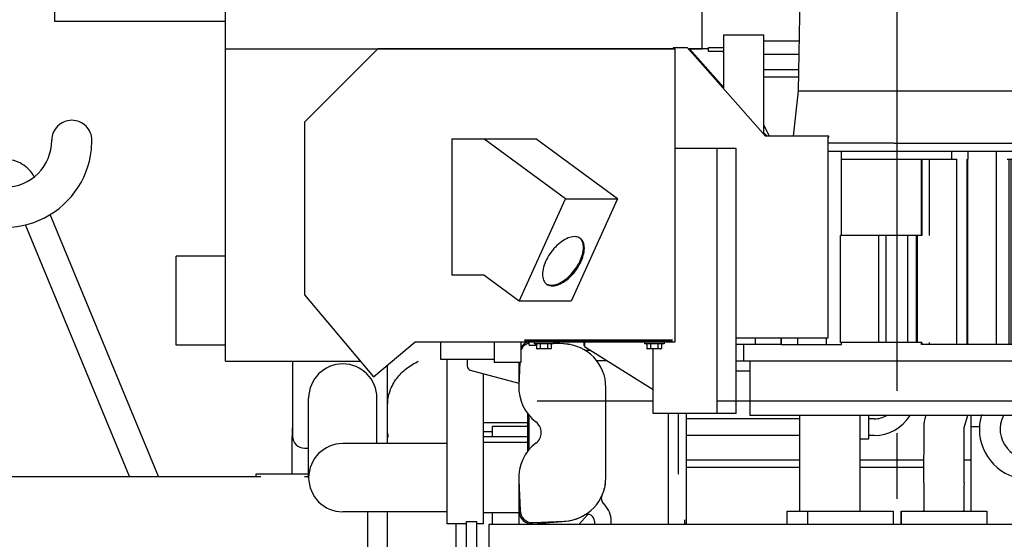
# Model space of a CAD drawing. Header units: millimetres. Extents: x 0 to 1189, y 0 to 841.
# Tile 34 of 117: x 99 to 172, y 666 to 704. Entities that reach past the tile are written whole.
import ezdxf
from ezdxf.enums import TextEntityAlignment as Align

# ---------------------------------------------------------------- set-up
doc = ezdxf.new("R2010")
doc.units = ezdxf.units.MM
doc.header["$LTSCALE"] = 65.395
doc.linetypes.add('CENTER', pattern=[0.6, 0.375, -0.075, 0.075, -0.075])
doc.linetypes.add('PHANTOM', pattern=[0.8, 0.45, -0.05, 0.1, -0.05, 0.1, -0.05])
doc.layers.get('0').update_dxf_attribs({"linetype": 'CONTINUOUS'})
for name, color, linetype in [('1907_210700_40_SIMPLE1_T2_X_PBL331', 7, 'CONTINUOUS'), ('1907_210700_40_SIMPLE1_X_ABL330', 7, 'CONTINUOUS'), ('1907_211000_02_SIMPLE1_T1_X_PBL325', 7, 'CONTINUOUS'), ('1907_211000_02_SIMPLE1_X_ABL324', 7, 'CONTINUOUS'), ('1907_722101_29_ABL305', 7, 'CONTINUOUS'), ('1907_722101_29_T1_PBL346', 7, 'CONTINUOUS'), ('1907_722101_29_T2_PBL313', 7, 'CONTINUOUS'), ('1907_861600_05_SIMPLE1_A#AF12_ABL333', 7, 'CONTINUOUS'), ('1907_861600_05_SIMPLE1_T1_A_PBL334', 7, 'CONTINUOUS'), ('1947_000000_IMO-2_SKL_PBL244', 7, 'CONTINUOUS'), ('1947_111100_12_SIMPLE1_T1_X_PBL227', 7, 'CONTINUOUS'), ('1947_111100_12_SIMPLE1_X_ABL226', 7, 'CONTINUOUS'), ('1947_832000_08_SIMPLE1_T2_X_PBL283', 7, 'CONTINUOUS'), ('1947_832000_08_SIMPLE1_X_ABL282', 7, 'CONTINUOUS'), ('1947_864200_02_ABL304', 7, 'CONTINUOUS'), ('32007_060000_TLKGS_KGS_V_ABL234', 7, 'CONTINUOUS'), ('32007_062000_TLKGS_KGS_TL_V_ABL279', 7, 'CONTINUOUS'), ('32007_116500_01_SIMPLE1_T1_X_PBL328', 7, 'CONTINUOUS'), ('32007_116500_01_SIMPLE1_T2_X_PBL329', 7, 'CONTINUOUS'), ('32007_116500_01_SIMPLE1_T2_X_PBL335', 7, 'CONTINUOUS'), ('32007_116500_01_SIMPLE1_T3_X_PBL352', 7, 'CONTINUOUS'), ('32007_116500_01_SIMPLE1_X#AF3_ABL327', 7, 'CONTINUOUS'), ('32007_390200_01_SIMPLE1_T1_X_PBL277', 7, 'CONTINUOUS'), ('32007_390200_01_SIMPLE1_T2_X_PBL296', 7, 'CONTINUOUS'), ('32007_390200_01_SIMPLE1_X#AF0_ABL276', 7, 'CONTINUOUS'), ('32007_723600_02_SIMPLE1_T1_X_PBL302', 7, 'CONTINUOUS'), ('32007_723600_02_SIMPLE1_X_ABL301', 7, 'CONTINUOUS'), ('32007_724700_04_SIMPLE1_T1_X_PBL300', 7, 'CONTINUOUS'), ('32007_724700_04_SIMPLE1_X_ABL299', 7, 'CONTINUOUS'), ('32007_728000_01_SIMPLE1_T1_X_PBL233', 7, 'CONTINUOUS'), ('32007_728000_01_SIMPLE1_T2_X_PBL223', 7, 'CONTINUOUS'), ('32007_728000_01_SIMPLE1_T3_X_PBL224', 7, 'CONTINUOUS'), ('32007_728000_01_SIMPLE1_T3_X_PBL232', 7, 'CONTINUOUS'), ('32007_728000_01_SIMPLE1_X_ABL222', 7, 'CONTINUOUS'), ('32007_833000_01_SIMPLE1_T1_X_PBL293', 7, 'CONTINUOUS'), ('32007_833000_01_SIMPLE1_T3_X_PBL274', 7, 'CONTINUOUS'), ('32007_833000_01_SIMPLE1_X#AF0_ABL273', 7, 'CONTINUOUS'), ('32007_849400_02_SIMPLE1_A_ABL291', 7, 'CONTINUOUS'), ('32007_849400_02_SIMPLE1_T1_A_PBL332', 7, 'CONTINUOUS'), ('32007_849400_02_SIMPLE1_T2_A_PBL292', 7, 'CONTINUOUS'), ('32087_000000_TLKGS_MARKETING_ABL212', 7, 'CONTINUOUS'), ('32087_030000_TLKGS_ABL287', 7, 'CONTINUOUS'), ('32087_030000_TLKGS_V_ABL213', 7, 'CONTINUOUS'), ('32087_100000_TLKGS_V_ABL214', 7, 'CONTINUOUS'), ('32087_111000_01_SIMPLE1_X_ABL225', 7, 'CONTINUOUS'), ('32087_200000_TLKGS_V_ABL323', 7, 'CONTINUOUS'), ('32087_300000_TLKGS_V_ABL275', 7, 'CONTINUOUS'), ('32087_700000_TLKGS_V_ABL240', 7, 'CONTINUOUS'), ('32087_727000_01_SIMPLE1_T1_X_PBL242', 7, 'CONTINUOUS'), ('32087_727000_01_SIMPLE1_X_ABL241', 7, 'CONTINUOUS'), ('32087_800000_TLKGS_ABL288', 7, 'CONTINUOUS'), ('32087_800000_TLKGS_V_ABL272', 7, 'CONTINUOUS'), ('AE_KRANHAKEN_PBL220', 7, 'CONTINUOUS'), ('D6796-12_PBL308', 7, 'CONTINUOUS'), ('D6796-12_PBL315', 7, 'CONTINUOUS'), ('D933-M12X20_PBL307', 7, 'CONTINUOUS'), ('D933-M12X20_PBL314', 7, 'CONTINUOUS'), ('right_2_VBL211', 7, 'CONTINUOUS'), ('TMAX_SM_D928_M6_PBL306', 7, 'CONTINUOUS')]:
    doc.layers.add(name, color=color, linetype=linetype)
doc.styles.get("Standard").update_dxf_attribs({"font": 'txt', "width": 0.6})
doc.dimstyles.new('DIMSTYLE_4', dxfattribs={"dimtxt": 3.5, "dimasz": 3.5, "dimexe": 1.8, "dimexo": 0, "dimgap": 0.875, "dimtad": 1, "dimlfac": 20, "dimdsep": 46, "dimtxsty": 'Standard', "dimblk": '_FILLED', "dimblk1": '_FILLED', "dimblk2": '_FILLED', "dimcen": 0.09, "dimadec": 0, "dimazin": 0, "dimtp": 1.2, "dimtm": 1.2, "dimtfac": 1, "dimtofl": 0, "dimtmove": 0, "dimatfit": 3, "dimldrblk": '_FILLED', "dimfxl": 1, "dimtolj": 1, "dimarcsym": 0})

# ---------------------------------------------------------------- blocks, each defined once
blk = doc.blocks.new('_FILLED')
at = {"color": 0, "linetype": 'ByBlock'}
blk.add_solid([(0, 0), (-1, 0.167), (-1, -0.167)], dxfattribs=at)
blk = doc.blocks.new('*D6')
at = {"color": 2, "linetype": 'Continuous'}
for p, q in [((65.658, 643.65), (65.658, 774.3)), ((164.058, 676.75), (164.058, 774.3)), ((65.658, 772.5), (114.858, 772.5)), ((164.058, 772.5), (114.858, 772.5))]:
    blk.add_line(p, q, dxfattribs=at)
at = {"color": 2, "linetype": 'Continuous', "xscale": 3.5, "yscale": 3.5, "zscale": 3.5, "rotation": 180}
blk.add_blockref('_FILLED', (65.658, 772.5), dxfattribs=at)
at = {"color": 2, "linetype": 'Continuous', "xscale": 3.5, "yscale": 3.5, "zscale": 3.5}
blk.add_blockref('_FILLED', (164.058, 772.5), dxfattribs=at)
at = {"color": 2, "linetype": 'Continuous', "width": 0.636905}
blk.add_text('1968', height=3.5, dxfattribs=at).set_placement((114.858, 773.375), align=Align.CENTER)
blk = doc.blocks.new('*D19')
at = {"color": 2, "linetype": 'Continuous'}
for p, q in [((164.058, 676.75), (164.058, 774.3)), ((231.058, 729.55), (231.058, 774.3)), ((164.058, 772.5), (197.558, 772.5)), ((231.058, 772.5), (197.558, 772.5))]:
    blk.add_line(p, q, dxfattribs=at)
at = {"color": 2, "linetype": 'Continuous', "xscale": 3.5, "yscale": 3.5, "zscale": 3.5, "rotation": 180}
blk.add_blockref('_FILLED', (164.058, 772.5), dxfattribs=at)
at = {"color": 2, "linetype": 'Continuous', "xscale": 3.5, "yscale": 3.5, "zscale": 3.5}
blk.add_blockref('_FILLED', (231.058, 772.5), dxfattribs=at)
at = {"color": 2, "linetype": 'Continuous', "width": 0.619048}
blk.add_text('1340', height=3.5, dxfattribs=at).set_placement((197.558, 773.375), align=Align.CENTER)
blk = doc.blocks.new('1947_111100_12_SIMPLE1_T1_X_PBL227', base_point=(164.058, 619.625))
at = {"layer": '1947_111100_12_SIMPLE1_T1_X_PBL227', "color": 7, "linetype": 'Continuous'}
for p, q in [((133.558, 666.75), (133.558, 619.069)), ((199.558, 666.75), (133.558, 666.75))]:
    blk.add_line(p, q, dxfattribs=at)
blk = doc.blocks.new('1947_111100_12_SIMPLE1_X_ABL226', base_point=(164.058, 619.625))
at = {"layer": '1947_111100_12_SIMPLE1_T1_X_PBL227'}
blk.add_blockref('1947_111100_12_SIMPLE1_T1_X_PBL227', (164.058, 619.625), dxfattribs=at)
blk = doc.blocks.new('32087_111000_01_SIMPLE1_X_ABL225', base_point=(164.058, 619.625))
at = {"layer": '1947_111100_12_SIMPLE1_X_ABL226'}
blk.add_blockref('1947_111100_12_SIMPLE1_X_ABL226', (164.058, 619.625), dxfattribs=at)
blk = doc.blocks.new('32007_116500_01_SIMPLE1_T1_X_PBL328', base_point=(157.711, 684.325))
at = {"layer": '32007_116500_01_SIMPLE1_T1_X_PBL328', "color": 7, "linetype": 'Continuous'}
for p, q in [((154.113, 701.9), (156.738, 701.9)), ((154.113, 700.75), (156.718, 700.75)), ((156.808, 667.75), (156.808, 674.9)), ((161.308, 667.75), (161.308, 674.9)), ((155.858, 666.75), (155.858, 667.75)), ((155.858, 667.75), (157.358, 667.75))]:
    blk.add_line(p, q, dxfattribs=at)
blk = doc.blocks.new('32007_116500_01_SIMPLE1_T2_X_PBL329', base_point=(160.558, 667.25))
at = {"layer": '32007_116500_01_SIMPLE1_T2_X_PBL329', "color": 7, "linetype": 'Continuous'}
for p, q in [((157.358, 667.75), (157.358, 666.75)), ((157.358, 667.75), (163.758, 667.75)), ((163.758, 667.75), (163.758, 666.75))]:
    blk.add_line(p, q, dxfattribs=at)
blk = doc.blocks.new('32007_116500_01_SIMPLE1_T2_X_PBL335', base_point=(167.558, 667.25))
at = {"layer": '32007_116500_01_SIMPLE1_T2_X_PBL335', "color": 7, "linetype": 'Continuous'}
for p, q in [((164.358, 667.75), (164.358, 666.75)), ((164.358, 667.75), (170.758, 667.75)), ((170.758, 667.75), (170.758, 666.75))]:
    blk.add_line(p, q, dxfattribs=at)
blk = doc.blocks.new('32007_116500_01_SIMPLE1_T3_X_PBL352', base_point=(155.434, 702.4))
at = {"layer": '32007_116500_01_SIMPLE1_T3_X_PBL352', "color": 7, "linetype": 'Continuous'}
for p, q in [((154.113, 702.9), (156.755, 702.9)), ((154.113, 701.9), (156.738, 701.9))]:
    blk.add_line(p, q, dxfattribs=at)
blk = doc.blocks.new('32007_116500_01_SIMPLE1_X#AF3_ABL327', base_point=(162.436, 684.825))
at = {"layer": '32007_116500_01_SIMPLE1_T1_X_PBL328'}
blk.add_blockref('32007_116500_01_SIMPLE1_T1_X_PBL328', (157.711, 684.325), dxfattribs=at)
at = {"layer": '32007_116500_01_SIMPLE1_T2_X_PBL329'}
blk.add_blockref('32007_116500_01_SIMPLE1_T2_X_PBL329', (160.558, 667.25), dxfattribs=at)
at = {"layer": '32007_116500_01_SIMPLE1_T2_X_PBL335'}
blk.add_blockref('32007_116500_01_SIMPLE1_T2_X_PBL335', (167.558, 667.25), dxfattribs=at)
at = {"layer": '32007_116500_01_SIMPLE1_T3_X_PBL352'}
blk.add_blockref('32007_116500_01_SIMPLE1_T3_X_PBL352', (155.434, 702.4), dxfattribs=at)
blk = doc.blocks.new('32087_100000_TLKGS_V_ABL214', base_point=(164.058, 616.65))
at = {"layer": '32007_116500_01_SIMPLE1_X#AF3_ABL327'}
blk.add_blockref('32007_116500_01_SIMPLE1_X#AF3_ABL327', (162.436, 684.825), dxfattribs=at)
at = {"layer": '32087_111000_01_SIMPLE1_X_ABL225'}
blk.add_blockref('32087_111000_01_SIMPLE1_X_ABL225', (164.058, 619.625), dxfattribs=at)
blk = doc.blocks.new('32087_727000_01_SIMPLE1_T1_X_PBL242', base_point=(146.656, 712.25))
at = {"layer": '32087_727000_01_SIMPLE1_T1_X_PBL242', "color": 7, "linetype": 'Continuous'}
for p, q in [((113.908, 678.95), (113.908, 739.45)), ((101.158, 704.34), (101.158, 722.34)), ((149.508, 702.299), (149.508, 722.174)), ((113.908, 704.34), (101.158, 704.34)), ((151.113, 699.303), (151.113, 703.35)), ((151.113, 703.35), (154.113, 703.35)), ((154.113, 695.912), (154.113, 703.35)), ((149.966, 702.091), (149.971, 702.391)), ((149.971, 702.391), (151.113, 702.391)), ((113.908, 702.3), (147.488, 702.3)), ((125.275, 702.299), (119.808, 696.832)), ((147.488, 702.299), (125.275, 702.299)), ((147.341, 702.368), (147.341, 702.308)), ((148.402, 702.368), (147.341, 702.368)), ((147.341, 702.308), (147.488, 702.308)), ((147.488, 680.4), (147.488, 702.308)), ((154.243, 695.765), (148.402, 702.368)), ((148.462, 702.3), (149.508, 702.3)), ((151.113, 699.422), (148.567, 702.3)), ((149.969, 702.299), (148.568, 702.299)), ((151.082, 702.091), (149.966, 702.091)), ((151.113, 702.027), (151.082, 702.091)), ((156.708, 700.193), (154.113, 700.193)), ((119.808, 696.832), (119.808, 683.928)), ((154.113, 696.572), (154.496, 695.787)), ((154.348, 695.765), (154.113, 696.031)), ((158.966, 695.765), (154.243, 695.765)), ((154.496, 695.787), (156.316, 695.787)), ((158.966, 695.705), (158.966, 695.765)), ((130.808, 695.58), (130.808, 685.38)), ((130.808, 695.58), (137.083, 695.58)), ((139.296, 691.08), (133.196, 695.58)), ((143.182, 691.08), (137.083, 695.58)), ((158.905, 680.7), (158.905, 695.705)), ((158.905, 695.705), (158.966, 695.705)), ((152.041, 694.85), (147.488, 694.85)), ((150.616, 675.05), (150.616, 694.85)), ((152.041, 675.05), (152.041, 694.85)), ((135.839, 683.43), (139.296, 691.08)), ((139.296, 691.08), (143.182, 691.08)), ((143.182, 691.08), (139.726, 683.43)), ((110.208, 680.15), (110.208, 686.815)), ((113.908, 686.815), (110.208, 686.815)), ((133.196, 685.38), (130.808, 685.38)), ((135.839, 683.43), (133.196, 685.38)), ((119.808, 683.928), (124.952, 677.798)), ((139.726, 683.43), (135.839, 683.43)), ((124.952, 677.798), (128.053, 680.4)), ((128.053, 680.4), (147.488, 680.4)), ((133.953, 680.4), (133.953, 678.85)), ((135.953, 680.4), (135.953, 678.85)), ((152.041, 680.7), (158.905, 680.7)), ((113.908, 680.15), (110.208, 680.15)), ((145.841, 675.05), (145.841, 679.875)), ((113.908, 678.95), (123.985, 678.95)), ((135.953, 678.85), (133.953, 678.85)), ((152.579, 678.95), (152.041, 678.95)), ((152.041, 675.05), (145.841, 675.05))]:
    blk.add_line(p, q, dxfattribs=at)
for centre, radius, start, end in [((139.96, 687.682), 0.626, 45.83158, 49.20841), ((139.957, 687.679), 0.63, 45.46832, 45.83486), ((138.179, 685.269), 0.625, 237.62294, 241.29478)]:
    blk.add_arc(centre, radius, start, end, dxfattribs=at)
for points, knots in [([(140.4, 688.135), (140.301, 688.208), (140.03, 688.298), (139.579, 688.222), (139.101, 687.985), (138.716, 687.675), (138.422, 687.369), (138.146, 687.027), (137.863, 686.569), (137.639, 686.007), (137.576, 685.624), (137.576, 685.446)], [0, 0, 0, 0, 0.083395, 0.182681, 0.303334, 0.442121, 0.515994, 0.591184, 0.740167, 0.879116, 1, 1, 1, 1]), ([(140.633, 687.455), (140.633, 687.586), (140.604, 687.831), (140.478, 688.05), (140.399, 688.128)], [0, 0, 0, 0, 0.541126, 1, 1, 1, 1]), ([(140.701, 687.405), (140.701, 687.552), (140.665, 687.828), (140.499, 688.062), (140.4, 688.135)], [0, 0, 0, 0, 0.543842, 1, 1, 1, 1]), ([(137.877, 684.715), (137.975, 684.642), (138.246, 684.553), (138.697, 684.629), (139.175, 684.866), (139.56, 685.175), (139.854, 685.482), (140.13, 685.824), (140.413, 686.281), (140.637, 686.844), (140.701, 687.227), (140.701, 687.405)], [0, 0, 0, 0, 0.083395, 0.182681, 0.303334, 0.442121, 0.515994, 0.591184, 0.740167, 0.879116, 1, 1, 1, 1]), ([(137.879, 684.72), (137.987, 684.661), (138.265, 684.605), (138.709, 684.709), (139.175, 684.963), (139.63, 685.347), (140.037, 685.828), (140.361, 686.365), (140.573, 686.912), (140.633, 687.282), (140.633, 687.455)], [0, 0, 0, 0, 0.084916, 0.187071, 0.309715, 0.448891, 0.59675, 0.743793, 0.880667, 1, 1, 1, 1]), ([(137.576, 685.446), (137.576, 685.299), (137.611, 685.023), (137.777, 684.789), (137.877, 684.715)], [0, 0, 0, 0, 0.543842, 1, 1, 1, 1])]:
    blk.add_open_spline(points, degree=3, knots=knots, dxfattribs=at)
blk = doc.blocks.new('32087_727000_01_SIMPLE1_X_ABL241', base_point=(146.656, 712.25))
at = {"layer": '32087_727000_01_SIMPLE1_T1_X_PBL242'}
blk.add_blockref('32087_727000_01_SIMPLE1_T1_X_PBL242', (146.656, 712.25), dxfattribs=at)
blk = doc.blocks.new('32087_700000_TLKGS_V_ABL240', base_point=(146.656, 712.25))
at = {"layer": '32087_727000_01_SIMPLE1_X_ABL241'}
blk.add_blockref('32087_727000_01_SIMPLE1_X_ABL241', (146.656, 712.25), dxfattribs=at)
blk = doc.blocks.new('32007_833000_01_SIMPLE1_T3_X_PBL274', base_point=(128.56, 655.747))
at = {"layer": '32007_833000_01_SIMPLE1_T3_X_PBL274', "color": 7, "linetype": 'Continuous'}
for p, q in [((118.908, 678.95), (118.908, 673.35)), ((130.458, 666.8), (130.458, 679.1)), ((126.008, 675.675), (126.008, 678.684)), ((133.158, 666.8), (133.158, 678.028)), ((120.108, 670.25), (120.108, 676.2)), ((125.208, 672.8), (125.208, 676.2)), ((126.008, 672.8), (126.008, 675.675)), ((126.008, 673.565), (126.008, 675.675)), ((136.458, 675.047), (136.458, 672.197)), ((133.158, 674.375), (136.458, 674.375)), ((118.858, 673.04), (118.858, 670.507)), ((126.008, 672.8), (126.008, 673.265)), ((126.008, 673.265), (126.021, 673.265)), ((119.808, 672.45), (120.108, 672.45)), ((130.458, 672.8), (122.658, 672.8)), ((136.458, 672.875), (133.158, 672.875)), ((116.158, 670.507), (116.158, 670.35)), ((120.108, 670.507), (116.158, 670.507)), ((130.458, 667.7), (122.658, 667.7)), ((126.008, 657.05), (126.008, 667.7)), ((135.808, 667.625), (133.158, 667.625)), ((135.808, 667.796), (135.808, 666.75)), ((140.283, 666.75), (140.961, 667.504)), ((131.908, 666.8), (130.458, 666.8)), ((131.108, 666.8), (131.108, 655.255)), ((133.158, 666.8), (132.658, 666.8))]:
    blk.add_line(p, q, dxfattribs=at)
for centre, radius, start, end in [((122.658, 676.2), 2.55, 0, 180), ((132.991, 673.054), 14.133, 175.27978, 180.05804), ((119.808, 673.35), 0.9, 180, 270), ((122.658, 670.25), 2.55, 90, 270)]:
    blk.add_arc(centre, radius, start, end, dxfattribs=at)
blk.add_ellipse((128.558, 673.565), major_axis=(0, 2.944), ratio=0.866025, start_param=1.570796, end_param=1.672779, dxfattribs=at)
blk.add_open_spline([(126.008, 675.675), (126.008, 676.031), (126.129, 676.746), (126.639, 677.694), (127.396, 678.446), (128.005, 678.807), (128.323, 678.955)], degree=3, knots=[0, 0, 0, 0, 0.252509, 0.502933, 0.750919, 1, 1, 1, 1], dxfattribs=at)
blk = doc.blocks.new('32007_833000_01_SIMPLE1_T1_X_PBL293', base_point=(139.059, 673.61))
at = {"layer": '32007_833000_01_SIMPLE1_T1_X_PBL293', "color": 7, "linetype": 'Continuous'}
for p, q in [((139.2, 680.245), (138.398, 680.28)), ((135.883, 678.85), (135.811, 677.134)), ((142.308, 670.25), (142.308, 676.998)), ((135.813, 670.07), (135.908, 667.803)), ((136.847, 666.9), (139.2, 667.003))]:
    blk.add_line(p, q, dxfattribs=at)
for centre, radius, start, end in [((136.808, 679.449), 0.9, 104.54016, 162.48696), ((139.058, 676.998), 3.25, 0, 87.5), ((139.058, 676.998), 3.25, 177.61093, 232.49117), ((136.474, 673.624), 1, 307.45211, 52.76289), ((139.058, 670.25), 3.25, 127.44256, 183.17632), ((139.058, 670.25), 3.25, 272.5, 360), ((136.808, 667.799), 0.9, 179.77115, 272.5)]:
    blk.add_arc(centre, radius, start, end, dxfattribs=at)
blk = doc.blocks.new('32007_833000_01_SIMPLE1_X#AF0_ABL273', base_point=(139.059, 673.61))
at = {"layer": '32007_833000_01_SIMPLE1_T1_X_PBL293'}
blk.add_blockref('32007_833000_01_SIMPLE1_T1_X_PBL293', (139.059, 673.61), dxfattribs=at)
at = {"layer": '32007_833000_01_SIMPLE1_T3_X_PBL274'}
blk.add_blockref('32007_833000_01_SIMPLE1_T3_X_PBL274', (128.56, 655.747), dxfattribs=at)
blk = doc.blocks.new('1947_832000_08_SIMPLE1_T2_X_PBL283', base_point=(139.133, 673.575))
at = {"layer": '1947_832000_08_SIMPLE1_T2_X_PBL283', "color": 7, "linetype": 'Continuous'}
for p, q in [((129.958, 680.4), (129.958, 679.1)), ((139.334, 680.238), (138.394, 680.318)), ((141.181, 679.75), (140.79, 679.75)), ((129.958, 679.1), (133.953, 679.1)), ((131.958, 679.1), (131.958, 678.58)), ((135.808, 678.85), (135.808, 677)), ((141.62, 679), (142.381, 679)), ((132.18, 678.29), (135.808, 677.318)), ((136.558, 674.75), (136.558, 672.496)), ((146.958, 675.05), (146.958, 666.75)), ((147.708, 675.05), (147.708, 670.5)), ((148.308, 675.05), (148.308, 666.8)), ((135.808, 670.246), (135.808, 667.796)), ((142.195, 668.237), (142.11, 668.323)), ((148.208, 666.75), (148.208, 667.1)), ((136.893, 666.799), (139.334, 667.007)), ((141.458, 667), (141.458, 666.75)), ((142.708, 666.75), (142.708, 667)), ((148.208, 666.8), (148.308, 666.8))]:
    blk.add_line(p, q, dxfattribs=at)
for centre, radius, start, end in [((136.808, 679.45), 1, 108.19487, 149.12815), ((139.058, 677), 3.25, 79.63632, 85.127), ((132.258, 678.58), 0.3, 180, 255.00004), ((136.058, 674.75), 0.5, 0, 36.8699), ((136.058, 672.496), 0.5, 323.1301, 360), ((139.058, 670.246), 3.25, 335.26052, 353.8325), ((142.464, 668.676), 0.5, 155.26052, 225), ((140.958, 667), 1.75, 0, 45), ((136.808, 667.796), 1, 180, 274.873), ((139.058, 670.246), 3.25, 274.873, 291.16863), ((139.058, 670.246), 3.25, 297.12454, 300.25169), ((140.951, 667), 0.507, 0, 120.25169)]:
    blk.add_arc(centre, radius, start, end, dxfattribs=at)
blk = doc.blocks.new('1947_832000_08_SIMPLE1_X_ABL282', base_point=(139.133, 673.575))
at = {"layer": '1947_832000_08_SIMPLE1_T2_X_PBL283'}
blk.add_blockref('1947_832000_08_SIMPLE1_T2_X_PBL283', (139.133, 673.575), dxfattribs=at)
blk = doc.blocks.new('32087_800000_TLKGS_V_ABL272', base_point=(139.133, 673.575))
at = {"layer": '1947_832000_08_SIMPLE1_X_ABL282'}
blk.add_blockref('1947_832000_08_SIMPLE1_X_ABL282', (139.133, 673.575), dxfattribs=at)
at = {"layer": '32007_833000_01_SIMPLE1_X#AF0_ABL273'}
blk.add_blockref('32007_833000_01_SIMPLE1_X#AF0_ABL273', (139.059, 673.61), dxfattribs=at)
blk = doc.blocks.new('32007_390200_01_SIMPLE1_T1_X_PBL277', base_point=(168.308, 646.587))
at = {"layer": '32007_390200_01_SIMPLE1_T1_X_PBL277', "color": 40, "linetype": 'Continuous'}
for p, q in [((137.178, 676), (145.841, 676)), ((150.616, 676), (173.105, 676))]:
    blk.add_line(p, q, dxfattribs=at)
at = {"layer": '32007_390200_01_SIMPLE1_T1_X_PBL277', "color": 7, "linetype": 'Continuous'}
for p, q in [((131.908, 645.725), (131.908, 666.975)), ((131.908, 666.975), (132.658, 666.975)), ((132.658, 636.975), (132.658, 666.975))]:
    blk.add_line(p, q, dxfattribs=at)
blk = doc.blocks.new('32007_390200_01_SIMPLE1_T2_X_PBL296', base_point=(148.987, 653.975))
at = {"layer": '32007_390200_01_SIMPLE1_T2_X_PBL296', "color": 40, "linetype": 'Continuous'}
for p, q in [((148.308, 671.025), (156.808, 671.025)), ((161.308, 671.025), (166.066, 671.025))]:
    blk.add_line(p, q, dxfattribs=at)
at = {"layer": '32007_390200_01_SIMPLE1_T2_X_PBL296', "color": 7, "linetype": 'Continuous'}
for p, q in [((131.908, 645.675), (131.908, 645.725)), ((131.908, 645.675), (132.558, 645.675)), ((132.558, 636.925), (132.558, 636.975)), ((132.558, 636.925), (132.658, 636.925)), ((132.658, 636.925), (132.658, 636.975))]:
    blk.add_line(p, q, dxfattribs=at)
blk = doc.blocks.new('32007_390200_01_SIMPLE1_X#AF0_ABL276', base_point=(168.308, 646.587))
at = {"layer": '32007_390200_01_SIMPLE1_T1_X_PBL277'}
blk.add_blockref('32007_390200_01_SIMPLE1_T1_X_PBL277', (168.308, 646.587), dxfattribs=at)
at = {"layer": '32007_390200_01_SIMPLE1_T2_X_PBL296'}
blk.add_blockref('32007_390200_01_SIMPLE1_T2_X_PBL296', (148.987, 653.975), dxfattribs=at)
blk = doc.blocks.new('32087_300000_TLKGS_V_ABL275', base_point=(168.308, 646.587))
at = {"layer": '32007_390200_01_SIMPLE1_X#AF0_ABL276'}
blk.add_blockref('32007_390200_01_SIMPLE1_X#AF0_ABL276', (168.308, 646.587), dxfattribs=at)
blk = doc.blocks.new('1907_211000_02_SIMPLE1_T1_X_PBL325', base_point=(165.849, 684.775))
at = {"layer": '1907_211000_02_SIMPLE1_T1_X_PBL325', "color": 7, "linetype": 'Continuous'}
for p, q in [((158.905, 694.65), (173.383, 694.65)), ((159.917, 688.35), (159.917, 694.65)), ((168.158, 694.05), (168.158, 694.65)), ((169.358, 694.65), (169.358, 694.05)), ((171.458, 694.65), (171.458, 680.2)), ((173.234, 694.65), (173.234, 694.05)), ((173.266, 694.65), (173.266, 694.05)), ((159.917, 694.05), (168.53, 694.05)), ((165.882, 688.35), (165.882, 694.05)), ((165.917, 694.05), (165.917, 688.35)), ((166.459, 694.05), (166.459, 688.35)), ((168.53, 680.35), (168.53, 694.05)), ((169.295, 680.2), (169.295, 694.05)), ((169.295, 694.05), (169.358, 694.05)), ((169.358, 680.2), (169.358, 694.05)), ((172.294, 694.05), (173.383, 694.05)), ((172.438, 680.2), (172.438, 694.05)), ((172.576, 680.2), (172.576, 694.05)), ((172.701, 680.2), (172.701, 694.05)), ((173.136, 694.05), (173.136, 680.2)), ((175.367, 684.778), (175.026, 693.85)), ((159.833, 680.35), (159.833, 688.35)), ((165.917, 688.35), (159.833, 688.35)), ((162.707, 680.35), (162.707, 688.35)), ((163.258, 680.35), (163.258, 688.35)), ((164.858, 680.35), (164.858, 688.35)), ((165.519, 680.35), (165.519, 688.35)), ((165.594, 680.35), (165.594, 688.35)), ((166.459, 688.35), (166.446, 688.35)), ((175.291, 684.884), (175.363, 684.891)), ((175.291, 684.884), (175.356, 684.188)), ((175.293, 684.884), (175.665, 680.95)), ((175.356, 685.064), (175.356, 684.89)), ((176.15, 684.807), (175.367, 684.778)), ((176.144, 684.965), (179.658, 685.297)), ((176.144, 684.965), (176.15, 684.807)), ((175.356, 684.189), (175.356, 680.95)), ((175.356, 684.166), (175.66, 680.95)), ((153.461, 680.7), (153.461, 680.2)), ((155.4, 680.2), (155.4, 680.7)), ((155.417, 680.2), (155.417, 680.7)), ((156.617, 680.7), (156.617, 680.2)), ((158.758, 680.7), (158.758, 680.2)), ((165.917, 680.35), (159.833, 680.35)), ((159.917, 680.2), (159.917, 680.35)), ((165.882, 680.2), (165.882, 680.35)), ((165.917, 680.35), (165.917, 680.2)), ((166.459, 680.35), (166.446, 680.35)), ((166.459, 680.35), (166.459, 680.2)), ((168.53, 680.2), (168.53, 680.35)), ((173.136, 680.95), (179.658, 680.95)), ((175.452, 680.2), (175.452, 680.95)), ((177.908, 680.2), (177.908, 680.95)), ((155.4, 680.2), (152.041, 680.2)), ((152.579, 680.2), (152.579, 678.95)), ((155.417, 680.2), (159.917, 680.2)), ((179.658, 680.2), (165.882, 680.2)), ((175.356, 680.2), (175.356, 678.95)), ((175.356, 678.95), (152.579, 678.95)), ((153.052, 678.95), (153.052, 674.9)), ((174.883, 678.95), (174.883, 674.9)), ((174.883, 674.9), (153.052, 674.9))]:
    blk.add_line(p, q, dxfattribs=at)
blk = doc.blocks.new('1907_211000_02_SIMPLE1_X_ABL324', base_point=(165.849, 684.775))
at = {"layer": '1907_211000_02_SIMPLE1_T1_X_PBL325'}
blk.add_blockref('1907_211000_02_SIMPLE1_T1_X_PBL325', (165.849, 684.775), dxfattribs=at)
blk = doc.blocks.new('1907_210700_40_SIMPLE1_T2_X_PBL331', base_point=(169.786, 705.525))
at = {"layer": '1907_210700_40_SIMPLE1_T2_X_PBL331', "color": 7, "linetype": 'Continuous'}
for p, q in [((167.908, 715.449), (167.908, 716.199)), ((167.908, 716.199), (170.308, 716.199)), ((170.308, 715.449), (170.308, 716.199)), ((157.456, 713.259), (157.456, 715.449)), ((157.456, 715.449), (177.11, 715.449)), ((177.11, 713.749), (177.11, 715.449)), ((163.858, 713.465), (163.89, 713.465)), ((163.89, 713.465), (174.145, 713.465)), ((176.849, 713.749), (180.294, 713.749)), ((156.69, 699.153), (156.913, 712.029)), ((156.69, 699.153), (156.912, 712.029)), ((156.912, 712.029), (156.913, 712.029)), ((182.276, 699.153), (182.042, 712.031)), ((182.042, 712.031), (182.043, 712.031)), ((182.276, 699.153), (182.043, 712.031)), ((156.314, 695.765), (156.69, 699.153)), ((156.69, 699.153), (182.276, 699.153)), ((182.708, 695.262), (182.276, 699.153)), ((163.387, 695.263), (158.905, 695.263)), ((163.855, 695.262), (163.387, 695.263)), ((163.855, 695.262), (183.258, 695.262)), ((182.708, 695.262), (182.708, 694.85)), ((183.258, 695.262), (183.258, 694.85))]:
    blk.add_line(p, q, dxfattribs=at)
for centre, radius, start, end in [((171.86, 519.612), 194.026, 92.44398, 93.50897), ((163.711, 710.583), 2.882, 89.87708, 92.47798), ((163.741, 724.291), 10.827, 269.8749, 270.62056), ((174.145, 711.308), 2.157, 86.64466, 90.00253), ((175.392, 712.917), 0.529, 86.46261, 94.09248), ((180.293, 711.999), 1.75, 1.03823, 90), ((180.294, 711.999), 1.75, 1.03414, 90), ((158.662, 711.999), 1.75, 133.57484, 179.012), ((158.663, 711.999), 1.75, 133.61273, 179.00818), ((158.664, 711.999), 1.751, 153.82883, 158.21062), ((158.664, 711.999), 1.751, 148.96097, 153.82694), ((158.664, 711.999), 1.751, 144.58382, 148.95898), ((158.664, 711.999), 1.751, 139.7068, 144.5821), ((158.664, 711.998), 1.751, 133.79821, 139.70358), ((158.662, 712), 1.748, 133.61281, 133.79639), ((160.178, 710.163), 3.118, 93.54488, 94.23669), ((158.665, 711.999), 1.751, 172.32409, 179.00584), ((158.664, 711.999), 1.751, 167.46197, 172.32001), ((158.664, 711.999), 1.751, 163.07484, 167.46019), ((158.664, 711.999), 1.751, 158.21253, 163.07289)]:
    blk.add_arc(centre, radius, start, end, dxfattribs=at)
for points, knots in [([(174.272, 713.462), (174.48, 713.449), (174.84, 713.435), (175.202, 713.434), (175.354, 713.445)], [0, 0, 0, 0, 0.577343, 1, 1, 1, 1]), ([(175.425, 713.445), (175.544, 713.437), (175.791, 713.464), (176.249, 713.622), (176.606, 713.749), (176.849, 713.749)], [0, 0, 0, 0, 0.24607, 0.499773, 1, 1, 1, 1]), ([(157.456, 713.259), (157.456, 713.252), (157.472, 713.236), (157.534, 713.216), (157.67, 713.197), (157.893, 713.186), (158.195, 713.183), (158.566, 713.192), (158.992, 713.21), (159.458, 713.237), (159.781, 713.26), (159.947, 713.272)], [0, 0, 0, 0, 0.008177, 0.023353, 0.079363, 0.169541, 0.291319, 0.440707, 0.612632, 0.801208, 1, 1, 1, 1])]:
    blk.add_open_spline(points, degree=3, knots=knots, dxfattribs=at)
blk = doc.blocks.new('1907_210700_40_SIMPLE1_X_ABL330', base_point=(169.786, 705.525))
at = {"layer": '1907_210700_40_SIMPLE1_T2_X_PBL331'}
blk.add_blockref('1907_210700_40_SIMPLE1_T2_X_PBL331', (169.786, 705.525), dxfattribs=at)
blk = doc.blocks.new('32087_200000_TLKGS_V_ABL323', base_point=(167.649, 695.55))
at = {"layer": '1907_210700_40_SIMPLE1_X_ABL330'}
blk.add_blockref('1907_210700_40_SIMPLE1_X_ABL330', (169.786, 705.525), dxfattribs=at)
at = {"layer": '1907_211000_02_SIMPLE1_X_ABL324'}
blk.add_blockref('1907_211000_02_SIMPLE1_X_ABL324', (165.849, 684.775), dxfattribs=at)
blk = doc.blocks.new('32087_030000_TLKGS_V_ABL213', base_point=(161.733, 639.925))
at = {"layer": '32087_100000_TLKGS_V_ABL214'}
blk.add_blockref('32087_100000_TLKGS_V_ABL214', (164.058, 616.65), dxfattribs=at)
at = {"layer": '32087_200000_TLKGS_V_ABL323'}
blk.add_blockref('32087_200000_TLKGS_V_ABL323', (167.649, 695.55), dxfattribs=at)
at = {"layer": '32087_300000_TLKGS_V_ABL275'}
blk.add_blockref('32087_300000_TLKGS_V_ABL275', (168.308, 646.587), dxfattribs=at)
at = {"layer": '32087_700000_TLKGS_V_ABL240'}
blk.add_blockref('32087_700000_TLKGS_V_ABL240', (146.656, 712.25), dxfattribs=at)
at = {"layer": '32087_800000_TLKGS_V_ABL272'}
blk.add_blockref('32087_800000_TLKGS_V_ABL272', (139.133, 673.575), dxfattribs=at)
blk = doc.blocks.new('32007_849400_02_SIMPLE1_T2_A_PBL292', base_point=(148.296, 654.627))
at = {"layer": '32007_849400_02_SIMPLE1_T2_A_PBL292', "color": 7, "linetype": 'Continuous'}
for p, q in [((156.808, 674.65), (148.308, 674.65)), ((161.946, 673.15), (161.946, 674.9)), ((162.357, 674.65), (161.946, 674.65)), ((136.458, 673.3), (133.158, 673.3)), ((156.808, 673.4), (148.308, 673.4)), ((161.308, 673.15), (161.946, 673.15)), ((162.357, 673.4), (161.946, 673.4))]:
    blk.add_line(p, q, dxfattribs=at)
for centre, radius, start, end in [((162.359, 676.525), 3.125, 269.9764, 328.62718), ((162.357, 676.529), 1.88, 269.99696, 299.81079)]:
    blk.add_arc(centre, radius, start, end, dxfattribs=at)
blk = doc.blocks.new('32007_849400_02_SIMPLE1_T1_A_PBL332', base_point=(166.851, 670.825))
at = {"layer": '32007_849400_02_SIMPLE1_T1_A_PBL332', "color": 7, "linetype": 'Continuous'}
for p, q in [((166.206, 674.862), (166.217, 674.9)), ((169.081, 674.006), (169.347, 674.9)), ((166.06, 669.872), (166.08, 674.003)), ((169.06, 669.858), (169.08, 673.989)), ((169.06, 669.858), (169.06, 669.86)), ((166.056, 667.75), (166.056, 667.818)), ((169.056, 667.75), (169.056, 667.818)), ((164.356, 666.75), (164.356, 667.75)), ((164.356, 667.75), (164.358, 667.75))]:
    blk.add_line(p, q, dxfattribs=at)
for centre, radius, start, end in [((169.266, 673.988), 0.186, 178.9798, 179.73267), ((651.668, 667.863), 485.612, 179.76289, 180.00522), ((651.461, 667.863), 485.405, 179.76302, 180.00524), ((652.197, 667.862), 483.141, 179.76332, 180.00522), ((651.781, 667.863), 482.725, 179.76316, 180.00525)]:
    blk.add_arc(centre, radius, start, end, dxfattribs=at)
blk.add_open_spline([(166.08, 674.003), (166.081, 674.293), (166.123, 674.585), (166.206, 674.862)], degree=3, dxfattribs=at)
for points, knots in [([(169.08, 673.992), (169.08, 673.993), (169.08, 673.998), (169.081, 674.002), (169.081, 674.005)], [0, 0, 0, 0, 0.343133, 1, 1, 1, 1]), ([(169.081, 674.005), (169.081, 674.006), (169.082, 674.009), (169.081, 674.007), (169.081, 674.006)], [0, 0, 0, 0, 0.713147, 1, 1, 1, 1])]:
    blk.add_open_spline(points, degree=3, knots=knots, dxfattribs=at)
blk = doc.blocks.new('32007_849400_02_SIMPLE1_A_ABL291', base_point=(150.227, 654.627))
at = {"layer": '32007_849400_02_SIMPLE1_T1_A_PBL332'}
blk.add_blockref('32007_849400_02_SIMPLE1_T1_A_PBL332', (166.851, 670.825), dxfattribs=at)
at = {"layer": '32007_849400_02_SIMPLE1_T2_A_PBL292'}
blk.add_blockref('32007_849400_02_SIMPLE1_T2_A_PBL292', (148.296, 654.627), dxfattribs=at)
blk = doc.blocks.new('32007_724700_04_SIMPLE1_T1_X_PBL300', base_point=(153.462, 657.728))
at = {"layer": '32007_724700_04_SIMPLE1_T1_X_PBL300', "color": 7, "linetype": 'Continuous'}
blk.add_line((133.808, 673.687), (133.158, 673.687), dxfattribs=at)
blk = doc.blocks.new('32007_724700_04_SIMPLE1_X_ABL299', base_point=(153.462, 657.728))
at = {"layer": '32007_724700_04_SIMPLE1_T1_X_PBL300'}
blk.add_blockref('32007_724700_04_SIMPLE1_T1_X_PBL300', (153.462, 657.728), dxfattribs=at)
blk = doc.blocks.new('32007_723600_02_SIMPLE1_T1_X_PBL302', base_point=(153.246, 657.85))
at = {"layer": '32007_723600_02_SIMPLE1_T1_X_PBL302', "color": 7, "linetype": 'Continuous'}
for p, q in [((153.052, 678.2), (152.041, 678.2)), ((169.558, 674.9), (169.558, 671.55)), ((133.808, 674.082), (133.808, 673.3)), ((136.458, 674.082), (133.808, 674.082)), ((169.558, 674.082), (170.216, 674.082)), ((156.808, 671.55), (148.308, 671.55)), ((166.068, 671.55), (161.308, 671.55)), ((169.558, 671.55), (169.068, 671.55)), ((169.558, 671.55), (169.558, 667.75)), ((133.808, 667.625), (133.808, 666.75))]:
    blk.add_line(p, q, dxfattribs=at)
blk = doc.blocks.new('32007_723600_02_SIMPLE1_X_ABL301', base_point=(153.246, 657.85))
at = {"layer": '32007_723600_02_SIMPLE1_T1_X_PBL302'}
blk.add_blockref('32007_723600_02_SIMPLE1_T1_X_PBL302', (153.246, 657.85), dxfattribs=at)
blk = doc.blocks.new('1907_861600_05_SIMPLE1_T1_A_PBL334', base_point=(174.041, 677.039))
at = {"layer": '1907_861600_05_SIMPLE1_T1_A_PBL334', "color": 7, "linetype": 'Continuous'}
for p, q in [((177.708, 678.925), (174.883, 678.925)), ((176.258, 679.175), (175.356, 679.175)), ((176.258, 679.075), (175.356, 679.075)), ((176.158, 679.075), (176.158, 678.925)), ((176.258, 679.175), (176.258, 679.075)), ((177.708, 678.925), (177.708, 678.175)), ((177.708, 678.175), (174.883, 678.175)), ((175.883, 678.175), (175.298, 677.36))]:
    blk.add_line(p, q, dxfattribs=at)
for radius, start, end in [(3.75, 162.85221, 71.63966), (2.2, 152.11836, 64.94878)]:
    blk.add_arc((173.958, 673.875), radius, start, end, dxfattribs=at)
blk = doc.blocks.new('1907_861600_05_SIMPLE1_A#AF12_ABL333', base_point=(174.041, 677.039))
at = {"layer": '1907_861600_05_SIMPLE1_T1_A_PBL334'}
blk.add_blockref('1907_861600_05_SIMPLE1_T1_A_PBL334', (174.041, 677.039), dxfattribs=at)
blk = doc.blocks.new('32007_062000_TLKGS_KGS_TL_V_ABL279', base_point=(166.615, 682.34))
at = {"layer": '1907_861600_05_SIMPLE1_A#AF12_ABL333'}
blk.add_blockref('1907_861600_05_SIMPLE1_A#AF12_ABL333', (174.041, 677.039), dxfattribs=at)
at = {"layer": '32007_723600_02_SIMPLE1_X_ABL301'}
blk.add_blockref('32007_723600_02_SIMPLE1_X_ABL301', (153.246, 657.85), dxfattribs=at)
at = {"layer": '32007_724700_04_SIMPLE1_X_ABL299'}
blk.add_blockref('32007_724700_04_SIMPLE1_X_ABL299', (153.462, 657.728), dxfattribs=at)
at = {"layer": '32007_849400_02_SIMPLE1_A_ABL291'}
blk.add_blockref('32007_849400_02_SIMPLE1_A_ABL291', (150.227, 654.627), dxfattribs=at)
blk = doc.blocks.new('32007_060000_TLKGS_KGS_V_ABL234', base_point=(163.262, 662.464))
at = {"layer": '32007_062000_TLKGS_KGS_TL_V_ABL279'}
blk.add_blockref('32007_062000_TLKGS_KGS_TL_V_ABL279', (166.615, 682.34), dxfattribs=at)
blk = doc.blocks.new('TMAX_SM_D928_M6_PBL306', base_point=(136.833, 680.275))
at = {"layer": 'TMAX_SM_D928_M6_PBL306', "color": 7, "linetype": 'Continuous'}
for p, q in [((136.583, 680.15), (136.583, 680.4)), ((136.583, 680.15), (137.083, 680.15)), ((137.083, 680.15), (137.083, 680.25))]:
    blk.add_line(p, q, dxfattribs=at)
blk = doc.blocks.new('1907_722101_29_T2_PBL313', base_point=(141.757, 678.694))
at = {"layer": '1907_722101_29_T2_PBL313', "color": 7, "linetype": 'Continuous'}
for p, q in [((136.233, 680.55), (147.281, 680.55)), ((147.281, 680.475), (136.233, 680.475)), ((140.699, 680.114), (140.699, 680.4)), ((140.701, 680.4), (140.701, 680.05)), ((140.701, 680.05), (145.841, 676.838))]:
    blk.add_line(p, q, dxfattribs=at)
blk.add_arc((140.784, 680.114), 0.085, 180, 185.58161, dxfattribs=at)
blk = doc.blocks.new('1907_722101_29_T1_PBL346', base_point=(141.758, 680.438))
at = {"layer": '1907_722101_29_T1_PBL346', "color": 7, "linetype": 'Continuous'}
for p, q in [((136.233, 680.475), (147.283, 680.475)), ((147.283, 680.4), (136.233, 680.4))]:
    blk.add_line(p, q, dxfattribs=at)
blk = doc.blocks.new('1907_722101_29_ABL305', base_point=(141.758, 678.694))
at = {"layer": '1907_722101_29_T1_PBL346'}
blk.add_blockref('1907_722101_29_T1_PBL346', (141.758, 680.438), dxfattribs=at)
at = {"layer": '1907_722101_29_T2_PBL313'}
blk.add_blockref('1907_722101_29_T2_PBL313', (141.757, 678.694), dxfattribs=at)
at = {"layer": 'TMAX_SM_D928_M6_PBL306'}
blk.add_blockref('TMAX_SM_D928_M6_PBL306', (136.833, 680.275), dxfattribs=at)
blk = doc.blocks.new('D933-M12X20_PBL307', base_point=(137.677, 680.062))
at = {"layer": 'D933-M12X20_PBL307', "color": 7, "linetype": 'Continuous'}
for p, q in [((137.129, 680.242), (137.129, 679.895)), ((138.226, 680.242), (137.129, 680.242)), ((137.129, 679.895), (137.203, 679.875)), ((138.152, 679.875), (137.203, 679.875)), ((137.242, 680.242), (137.242, 680.25)), ((137.403, 680.242), (137.403, 679.895)), ((137.951, 680.242), (137.951, 679.895)), ((138.112, 680.242), (138.112, 680.25)), ((138.226, 679.895), (138.152, 679.875)), ((138.226, 680.242), (138.226, 679.895))]:
    blk.add_line(p, q, dxfattribs=at)
blk.add_arc((138.083, 680.378), 0.503, 277.77046, 278.38262, dxfattribs=at)
for points in [[(137.266, 679.875), (137.219, 679.875), (137.173, 679.883), (137.129, 679.895)], [(137.403, 679.895), (137.358, 679.883), (137.312, 679.875), (137.266, 679.875)], [(137.677, 679.875), (137.585, 679.875), (137.494, 679.883), (137.403, 679.895)], [(137.951, 679.895), (137.86, 679.883), (137.769, 679.875), (137.677, 679.875)], [(138.088, 679.875), (138.042, 679.875), (137.996, 679.883), (137.951, 679.895)], [(138.151, 679.88), (138.13, 679.877), (138.109, 679.875), (138.088, 679.875)], [(138.226, 679.895), (138.203, 679.889), (138.18, 679.884), (138.157, 679.88)]]:
    blk.add_open_spline(points, degree=3, dxfattribs=at)
blk = doc.blocks.new('D6796-12_PBL308', base_point=(137.677, 680.325))
at = {"layer": 'D6796-12_PBL308', "color": 7, "linetype": 'Continuous'}
for p, q in [((136.97, 680.4), (136.952, 680.25)), ((138.384, 680.4), (138.402, 680.25)), ((138.402, 680.25), (136.952, 680.25))]:
    blk.add_line(p, q, dxfattribs=at)
blk = doc.blocks.new('D933-M12X20_PBL314', base_point=(145.927, 680.062))
at = {"layer": 'D933-M12X20_PBL314', "color": 7, "linetype": 'Continuous'}
for p, q in [((145.379, 680.242), (145.379, 679.895)), ((146.476, 680.242), (145.379, 680.242)), ((145.379, 679.895), (145.453, 679.875)), ((146.402, 679.875), (145.453, 679.875)), ((145.492, 680.242), (145.492, 680.25)), ((145.653, 680.242), (145.653, 679.895)), ((146.201, 680.242), (146.201, 679.895)), ((146.362, 680.242), (146.362, 680.25)), ((146.476, 679.895), (146.402, 679.875)), ((146.476, 680.242), (146.476, 679.895))]:
    blk.add_line(p, q, dxfattribs=at)
blk.add_arc((146.333, 680.378), 0.503, 277.77046, 278.38262, dxfattribs=at)
for points in [[(145.516, 679.875), (145.469, 679.875), (145.423, 679.883), (145.379, 679.895)], [(145.653, 679.895), (145.608, 679.883), (145.562, 679.875), (145.516, 679.875)], [(145.927, 679.875), (145.835, 679.875), (145.744, 679.883), (145.653, 679.895)], [(146.201, 679.895), (146.11, 679.883), (146.019, 679.875), (145.927, 679.875)], [(146.338, 679.875), (146.292, 679.875), (146.246, 679.883), (146.201, 679.895)], [(146.401, 679.88), (146.38, 679.877), (146.359, 679.875), (146.338, 679.875)], [(146.476, 679.895), (146.453, 679.889), (146.43, 679.884), (146.407, 679.88)]]:
    blk.add_open_spline(points, degree=3, dxfattribs=at)
blk = doc.blocks.new('D6796-12_PBL315', base_point=(145.927, 680.325))
at = {"layer": 'D6796-12_PBL315', "color": 7, "linetype": 'Continuous'}
for p, q in [((145.22, 680.4), (145.202, 680.25)), ((146.634, 680.4), (146.652, 680.25)), ((146.652, 680.25), (145.202, 680.25))]:
    blk.add_line(p, q, dxfattribs=at)
blk = doc.blocks.new('1947_864200_02_ABL304', base_point=(141.758, 678.694))
at = {"layer": '1907_722101_29_ABL305'}
blk.add_blockref('1907_722101_29_ABL305', (141.758, 678.694), dxfattribs=at)
at = {"layer": 'D6796-12_PBL308'}
blk.add_blockref('D6796-12_PBL308', (137.677, 680.325), dxfattribs=at)
at = {"layer": 'D6796-12_PBL315'}
blk.add_blockref('D6796-12_PBL315', (145.927, 680.325), dxfattribs=at)
at = {"layer": 'D933-M12X20_PBL307'}
blk.add_blockref('D933-M12X20_PBL307', (137.677, 680.062), dxfattribs=at)
at = {"layer": 'D933-M12X20_PBL314'}
blk.add_blockref('D933-M12X20_PBL314', (145.927, 680.062), dxfattribs=at)
blk = doc.blocks.new('32087_800000_TLKGS_ABL288', base_point=(139.608, 656.35))
at = {"layer": '1947_864200_02_ABL304'}
blk.add_blockref('1947_864200_02_ABL304', (141.758, 678.694), dxfattribs=at)
blk = doc.blocks.new('32087_030000_TLKGS_ABL287', base_point=(139.608, 656.35))
at = {"layer": '32087_800000_TLKGS_ABL288'}
blk.add_blockref('32087_800000_TLKGS_ABL288', (139.608, 656.35), dxfattribs=at)
blk = doc.blocks.new('32087_000000_TLKGS_MARKETING_ABL212', base_point=(161.733, 639.925))
at = {"layer": '32007_060000_TLKGS_KGS_V_ABL234'}
blk.add_blockref('32007_060000_TLKGS_KGS_V_ABL234', (163.262, 662.464), dxfattribs=at)
at = {"layer": '32087_030000_TLKGS_ABL287'}
blk.add_blockref('32087_030000_TLKGS_ABL287', (139.608, 656.35), dxfattribs=at)
at = {"layer": '32087_030000_TLKGS_V_ABL213'}
blk.add_blockref('32087_030000_TLKGS_V_ABL213', (161.733, 639.925), dxfattribs=at)
blk = doc.blocks.new('AE_KRANHAKEN_PBL220', base_point=(99.584, 715.175))
at = {"layer": 'AE_KRANHAKEN_PBL220', "color": 8, "linetype": 'PHANTOM'}
for p, q in [((103.882, 694.776), (103.918, 695.463)), ((108.903, 670.35), (100.8, 689.912)), ((106.738, 670.35), (98.952, 689.147))]:
    blk.add_line(p, q, dxfattribs=at)
for centre, radius, start, end in [((102.418, 695.463), 1.5, 0, 180), ((97.418, 695.463), 6.5, 171.87156, 353.93134), ((97.418, 695.463), 3.5, 180, 360), ((97.418, 691.543), 2.5, 28.65847, 151.34153)]:
    blk.add_arc(centre, radius, start, end, dxfattribs=at)
blk = doc.blocks.new('32007_728000_01_SIMPLE1_T2_X_PBL223', base_point=(75.708, 655.275))
at = {"layer": '32007_728000_01_SIMPLE1_T2_X_PBL223', "color": 8, "linetype": 'PHANTOM'}
for p, q in [((84.158, 639.55), (84.158, 671)), ((85.758, 671), (84.158, 671)), ((73.408, 666.75), (73.408, 669.3)), ((73.408, 669.3), (83.958, 669.3)), ((83.715, 669.3), (83.715, 669.25)), ((83.958, 669.3), (83.958, 669.25)), ((75.658, 669.25), (75.658, 648.65)), ((84.158, 669.25), (75.658, 669.25)), ((75.658, 666.75), (73.408, 666.75)), ((75.308, 666.75), (75.308, 661.75)), ((75.658, 661.75), (75.308, 661.75)), ((67.557, 643.65), (67.557, 650.65)), ((67.557, 650.65), (75.658, 650.65)), ((67.613, 643.65), (67.613, 650.65)), ((72.281, 643.65), (72.281, 650.65)), ((74.719, 643.65), (74.719, 650.65)), ((75.562, 648.65), (75.562, 650.65)), ((75.308, 643.65), (75.308, 648.65)), ((75.308, 648.65), (81.504, 648.65)), ((81.504, 643.65), (81.504, 648.65)), ((65.658, 643.65), (65.658, 641.3)), ((84.158, 643.65), (65.658, 643.65)), ((83.958, 641.3), (83.958, 643.65)), ((83.958, 641.3), (65.658, 641.3)), ((85.758, 639.55), (84.158, 639.55))]:
    blk.add_line(p, q, dxfattribs=at)
blk = doc.blocks.new('32007_728000_01_SIMPLE1_T3_X_PBL224', base_point=(69.533, 640.8))
at = {"layer": '32007_728000_01_SIMPLE1_T3_X_PBL224', "color": 8, "linetype": 'PHANTOM'}
for p, q in [((65.658, 640.3), (65.658, 641.3)), ((65.658, 641.3), (69.751, 641.3)), ((65.658, 640.3), (73.408, 640.3))]:
    blk.add_line(p, q, dxfattribs=at)
blk = doc.blocks.new('32007_728000_01_SIMPLE1_T3_X_PBL232', base_point=(78.658, 640.8))
at = {"layer": '32007_728000_01_SIMPLE1_T3_X_PBL232', "color": 8, "linetype": 'PHANTOM'}
for p, q in [((73.408, 640.3), (73.408, 641.3)), ((73.626, 641.3), (81.74, 641.3)), ((83.908, 640.3), (83.908, 641.3)), ((73.408, 640.3), (83.908, 640.3))]:
    blk.add_line(p, q, dxfattribs=at)
blk = doc.blocks.new('32007_728000_01_SIMPLE1_T1_X_PBL233', base_point=(105.883, 655.275))
at = {"layer": '32007_728000_01_SIMPLE1_T1_X_PBL233', "color": 8, "linetype": 'PHANTOM'}
for p, q in [((85.758, 637.95), (85.758, 672.6)), ((87.108, 672.6), (85.758, 672.6)), ((87.108, 637.95), (87.108, 672.6)), ((87.108, 670.35), (120.108, 670.35)), ((124.508, 667.7), (124.508, 657.05)), ((124.508, 654.232), (124.508, 643.65)), ((87.108, 640.2), (109.873, 640.2)), ((120.373, 640.2), (124.508, 640.2)), ((124.508, 640.3), (124.508, 640.2)), ((124.508, 640.25), (126.008, 640.25)), ((87.108, 637.95), (85.758, 637.95))]:
    blk.add_line(p, q, dxfattribs=at)
blk = doc.blocks.new('32007_728000_01_SIMPLE1_X_ABL222', base_point=(95.833, 655.275))
at = {"layer": '32007_728000_01_SIMPLE1_T1_X_PBL233'}
blk.add_blockref('32007_728000_01_SIMPLE1_T1_X_PBL233', (105.883, 655.275), dxfattribs=at)
at = {"layer": '32007_728000_01_SIMPLE1_T2_X_PBL223'}
blk.add_blockref('32007_728000_01_SIMPLE1_T2_X_PBL223', (75.708, 655.275), dxfattribs=at)
at = {"layer": '32007_728000_01_SIMPLE1_T3_X_PBL224'}
blk.add_blockref('32007_728000_01_SIMPLE1_T3_X_PBL224', (69.533, 640.8), dxfattribs=at)
at = {"layer": '32007_728000_01_SIMPLE1_T3_X_PBL232'}
blk.add_blockref('32007_728000_01_SIMPLE1_T3_X_PBL232', (78.658, 640.8), dxfattribs=at)
blk = doc.blocks.new('1947_000000_IMO-2_SKL_PBL244', base_point=(164.058, 611.944))
at = {"layer": '1947_000000_IMO-2_SKL_PBL244', "color": 2, "linetype": 'CENTER'}
blk.add_line((164.058, 600), (164.058, 676.75), dxfattribs=at)
blk = doc.blocks.new('RIGHT_2_VBL211', base_point=(148.358, 645.2))
at = {"layer": '1947_000000_IMO-2_SKL_PBL244'}
blk.add_blockref('1947_000000_IMO-2_SKL_PBL244', (164.058, 611.944), dxfattribs=at)
at = {"layer": '32007_728000_01_SIMPLE1_X_ABL222'}
blk.add_blockref('32007_728000_01_SIMPLE1_X_ABL222', (95.833, 655.275), dxfattribs=at)
at = {"layer": '32087_000000_TLKGS_MARKETING_ABL212'}
blk.add_blockref('32087_000000_TLKGS_MARKETING_ABL212', (161.733, 639.925), dxfattribs=at)
at = {"layer": 'AE_KRANHAKEN_PBL220'}
blk.add_blockref('AE_KRANHAKEN_PBL220', (99.584, 715.175), dxfattribs=at)

msp = doc.modelspace()

# ---------------------------------------------------------------- block references
at = {"layer": 'right_2_VBL211'}
msp.add_blockref('RIGHT_2_VBL211', (148.35803, 645.2), dxfattribs=at)

# ---------------------------------------------------------------- dimensions: what is measured, and where the dimension line sits
at = {"color": 2, "linetype": 'Continuous'}
for base, p1, p2, picture, middle in [((65.65803, 772.5), (164.05803, 676.75), (65.65803, 643.65), '*D6', (114.5247, 772.5)), ((164.05803, 772.5), (231.05803, 729.55), (164.05803, 676.75), '*D19', (197.22469, 772.5))]:
    dim = msp.add_linear_dim(base=base, p1=p1, p2=p2, angle=180, dimstyle='DIMSTYLE_4', dxfattribs=at)
    dim.commit()
    dim.dimension.update_dxf_attribs({"geometry": picture, "text_midpoint": middle, "dimtype": 160})

doc.saveas('drawing.dxf')
